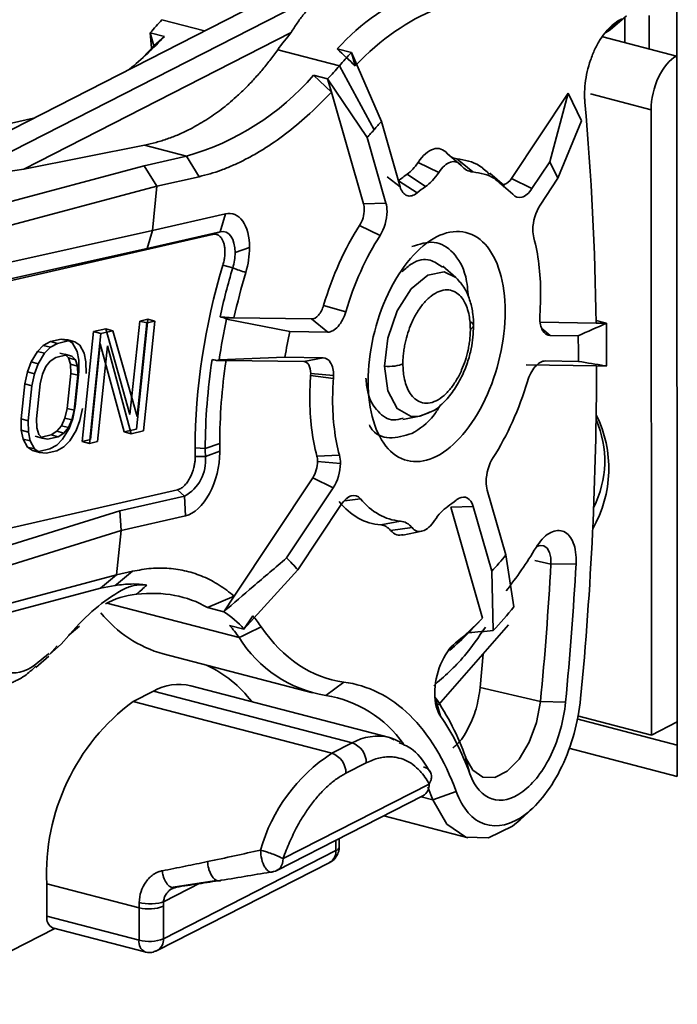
# Model space of a CAD drawing. Header units: millimetres. Extents: x 0 to 420, y 0 to 297.
# Tile 116 of 145: x 328.25 to 330.76, y 118.09 to 121.86. Entities that reach past the tile are written whole.
import ezdxf

# ---------------------------------------------------------------- set-up
doc = ezdxf.new("R2010")
doc.units = ezdxf.units.MM

msp = doc.modelspace()

# ---------------------------------------------------------------- linework, layer by layer
at = {"color": 7, "linetype": 'Continuous', "lineweight": 35}
for p, q in [((330.7598, 118.9649), (330.7581, 122.9683)), ((329.3787, 122.0307), (327.986, 121.3192)), ((329.4872, 122.0025), (328.0945, 121.2909)), ((330.4931, 121.8109), (330.5473, 121.8588)), ((330.5034, 121.8175), (330.5651, 121.8704)), ((330.541, 121.8556), (330.5473, 121.8588)), ((330.5593, 121.7682), (330.5593, 121.8654)), ((330.6523, 121.872), (330.6524, 121.744)), ((330.4868, 121.8077), (330.541, 121.8556)), ((329.2843, 121.8071), (328.2633, 121.2854)), ((328.8001, 121.7923), (328.7459, 121.8064)), ((328.7603, 121.7561), (328.7459, 121.8064)), ((328.7459, 121.8064), (328.7506, 121.749)), ((328.7603, 121.7561), (328.8001, 121.7923)), ((330.475, 121.7902), (330.7566, 121.7169)), ((330.4931, 121.8109), (330.4868, 121.8077)), ((328.7603, 121.7561), (328.7159, 121.7104)), ((329.4686, 121.6794), (329.233, 121.7408)), ((329.4605, 121.7442), (329.5147, 121.7301)), ((329.5147, 121.7301), (329.6292, 121.4666)), ((329.5292, 121.6798), (329.5147, 121.7301)), ((329.6015, 121.4358), (329.4686, 121.6794)), ((329.3696, 121.6439), (329.4238, 121.6298)), ((329.4383, 121.5795), (329.3696, 121.6439)), ((329.4238, 121.6298), (329.5749, 121.4057)), ((329.4383, 121.5795), (329.4238, 121.6298)), ((329.561, 121.1525), (329.4383, 121.5795)), ((330.1266, 121.2493), (330.3431, 121.5752)), ((330.3431, 121.5752), (330.2729, 121.3133)), ((330.3431, 121.5752), (330.3942, 121.4694)), ((330.6598, 121.5122), (330.6608, 119.1225)), ((328.3005, 121.4798), (328.1539, 121.4463)), ((329.7007, 121.2178), (329.6292, 121.4666)), ((330.3942, 121.4694), (330.3036, 121.2499)), ((328.2633, 121.2854), (328.7242, 121.3768)), ((328.7242, 121.3768), (328.885, 121.3349)), ((329.5749, 121.4057), (329.6468, 121.1556)), ((328.885, 121.3349), (328.7234, 121.298)), ((328.9325, 121.2562), (328.885, 121.3349)), ((329.8808, 121.3451), (329.9344, 121.2991)), ((328.7234, 121.298), (327.8366, 121.0621)), ((328.7719, 121.2195), (328.7234, 121.298)), ((329.8481, 121.2724), (329.7698, 121.3108)), ((329.9789, 121.2742), (329.9179, 121.3244)), ((330.2729, 121.3133), (330.2046, 121.2105)), ((330.3036, 121.2499), (330.2729, 121.3133)), ((328.1109, 121.2627), (328.2633, 121.2854)), ((328.7719, 121.2195), (328.9325, 121.2562)), ((329.6509, 121.2562), (329.7007, 121.2178)), ((329.7278, 121.2656), (329.7977, 121.2181)), ((330.0999, 121.2213), (330.0433, 121.2702)), ((327.8851, 120.9836), (328.7719, 121.2195)), ((328.7543, 121.05), (328.7719, 121.2195)), ((329.7656, 121.1941), (329.6942, 121.2404)), ((330.0777, 121.2348), (330.1313, 121.1888)), ((330.2046, 121.2105), (330.1266, 121.2493)), ((330.2353, 121.1471), (330.3036, 121.2499)), ((329.6468, 121.1556), (329.561, 121.1525)), ((328.7543, 121.05), (329.0333, 121.1138)), ((329.0138, 121.0452), (329.0333, 121.1138)), ((329.5461, 121.0697), (329.6244, 121.0313)), ((327.0655, 120.5972), (328.9834, 121.0356)), ((327.8716, 120.8545), (328.7543, 121.05)), ((328.7339, 120.9812), (328.7543, 121.05)), ((328.7339, 120.9812), (329.0138, 121.0452)), ((328.9834, 121.0356), (329.0138, 121.0452)), ((327.8513, 120.7857), (328.7339, 120.9812)), ((329.1255, 120.9851), (329.0703, 120.9663)), ((329.0239, 120.9186), (329.0614, 120.9076)), ((329.9135, 120.8711), (329.8637, 120.9141)), ((329.4933, 120.7404), (329.4086, 120.7646)), ((328.6686, 120.3471), (328.7057, 120.7043)), ((328.7367, 120.7113), (328.6931, 120.2917)), ((328.6957, 120.34), (328.7328, 120.6972)), ((328.7057, 120.7043), (328.7367, 120.7113)), ((328.7328, 120.6972), (328.7057, 120.7043)), ((328.7202, 120.2846), (328.7638, 120.7043)), ((328.7638, 120.7043), (328.7328, 120.6972)), ((328.7367, 120.7113), (328.7638, 120.7043)), ((329.066, 120.7168), (329.0128, 120.7205)), ((329.0379, 120.712), (329.0291, 120.7173)), ((329.0291, 120.7173), (329.066, 120.7168)), ((329.0379, 120.712), (329.2789, 120.6643)), ((329.066, 120.7168), (329.3627, 120.7125)), ((329.3627, 120.7125), (329.4244, 120.6622)), ((330.2361, 120.6998), (330.4498, 120.6967)), ((330.4889, 120.6961), (330.4497, 120.7063)), ((330.4889, 120.6961), (330.4498, 120.6967)), ((328.4863, 120.2444), (328.5299, 120.6641)), ((328.5134, 120.2373), (328.557, 120.657)), ((328.5299, 120.6641), (328.5764, 120.6747)), ((328.557, 120.657), (328.5299, 120.6641)), ((328.6035, 120.6676), (328.557, 120.657)), ((328.5764, 120.6747), (328.6686, 120.3471)), ((328.6035, 120.6676), (328.5764, 120.6747)), ((328.6957, 120.34), (328.6035, 120.6676)), ((329.4244, 120.6622), (329.2789, 120.6643)), ((329.9691, 120.673), (329.9687, 120.6567)), ((328.3376, 120.6114), (328.3644, 120.6262)), ((328.3644, 120.6262), (328.4058, 120.6357)), ((328.3915, 120.6192), (328.3644, 120.6262)), ((328.3915, 120.6192), (328.3647, 120.6043)), ((328.4329, 120.6286), (328.3915, 120.6192)), ((328.4058, 120.6357), (328.4307, 120.6327)), ((328.4329, 120.6286), (328.4058, 120.6357)), ((328.4307, 120.6327), (328.4495, 120.6195)), ((328.4578, 120.6256), (328.4307, 120.6327)), ((328.4578, 120.6256), (328.4329, 120.6286)), ((328.4495, 120.6195), (328.4665, 120.5886)), ((328.4766, 120.6125), (328.4578, 120.6256)), ((328.5553, 120.6176), (328.5173, 120.2515)), ((328.6466, 120.281), (328.5553, 120.6176)), ((330.3812, 120.6483), (330.2743, 120.6499)), ((328.2907, 120.5484), (328.3151, 120.5888)), ((328.3151, 120.5888), (328.3376, 120.6114)), ((328.3422, 120.5818), (328.3151, 120.5888)), ((328.3422, 120.5818), (328.3178, 120.5413)), ((328.3647, 120.6043), (328.3376, 120.6114)), ((328.3647, 120.6043), (328.3422, 120.5818)), ((328.4273, 120.5751), (328.4002, 120.5821)), ((328.4665, 120.5886), (328.4731, 120.5552)), ((328.4936, 120.5815), (328.4766, 120.6125)), ((328.5002, 120.5481), (328.4936, 120.5815)), ((328.5444, 120.2444), (328.5824, 120.6105)), ((328.6737, 120.274), (328.5824, 120.6105)), ((328.2766, 120.5103), (328.2907, 120.5484)), ((328.3178, 120.5413), (328.2907, 120.5484)), ((328.3038, 120.5032), (328.3178, 120.5413)), ((328.347, 120.5305), (328.3643, 120.5519)), ((328.3643, 120.5519), (328.386, 120.5656)), ((328.386, 120.5656), (328.4273, 120.5751)), ((328.4471, 120.5709), (328.42, 120.5779)), ((328.4235, 120.5742), (328.4336, 120.5636)), ((328.4273, 120.5751), (328.4471, 120.5709)), ((328.4336, 120.5636), (328.4412, 120.5392)), ((328.4607, 120.5565), (328.4336, 120.5636)), ((328.4471, 120.5709), (328.4607, 120.5565)), ((328.4607, 120.5565), (328.4683, 120.5321)), ((328.4731, 120.5552), (328.4737, 120.5117)), ((328.5008, 120.5047), (328.5002, 120.5481)), ((328.9989, 120.5544), (329.0358, 120.5539)), ((329.2608, 120.5666), (329.009, 120.556)), ((329.3325, 120.5496), (329.0358, 120.5539)), ((329.2608, 120.5666), (329.4063, 120.5645)), ((329.4063, 120.5645), (329.3325, 120.5496)), ((329.7115, 120.5414), (329.7118, 120.5576)), ((330.2561, 120.5521), (330.3826, 120.5503)), ((328.2668, 120.4645), (328.2766, 120.5103)), ((328.3038, 120.5032), (328.2766, 120.5103)), ((328.2939, 120.4574), (328.3038, 120.5032)), ((328.3339, 120.5014), (328.347, 120.5305)), ((328.4426, 120.5046), (328.4287, 120.3707)), ((328.4412, 120.5392), (328.4426, 120.5046)), ((328.4683, 120.5321), (328.4412, 120.5392)), ((328.4698, 120.4976), (328.4426, 120.5046)), ((328.4737, 120.5117), (328.4598, 120.3778)), ((328.4683, 120.5321), (328.4698, 120.4976)), ((329.3592, 120.5042), (329.3589, 120.4964)), ((329.3592, 120.5042), (329.4464, 120.4965)), ((330.1823, 120.5372), (330.4511, 120.5333)), ((330.4899, 120.5328), (330.4511, 120.5333)), ((328.325, 120.4645), (328.3339, 120.5014)), ((328.4698, 120.4976), (328.4558, 120.3636)), ((329.3589, 120.4964), (329.446, 120.4847)), ((328.2529, 120.3305), (328.2668, 120.4645)), ((328.2668, 120.4645), (328.2939, 120.4574)), ((328.28, 120.3235), (328.2939, 120.4574)), ((328.3111, 120.3306), (328.325, 120.4645)), ((328.4287, 120.3707), (328.4198, 120.3338)), ((328.4558, 120.3636), (328.4287, 120.3707)), ((328.4558, 120.3636), (328.447, 120.3267)), ((328.4598, 120.3778), (328.4499, 120.332)), ((328.4771, 120.3249), (328.4869, 120.3707)), ((329.7755, 120.3411), (329.8185, 120.3576)), ((328.2535, 120.2871), (328.2529, 120.3305)), ((328.2529, 120.3305), (328.28, 120.3235)), ((328.2806, 120.28), (328.28, 120.3235)), ((328.3125, 120.296), (328.3111, 120.3306)), ((328.4198, 120.3338), (328.4067, 120.3047)), ((328.447, 120.3267), (328.4198, 120.3338)), ((328.447, 120.3267), (328.4338, 120.2976)), ((328.4499, 120.332), (328.4359, 120.2939)), ((328.463, 120.2868), (328.4771, 120.3249)), ((329.711, 120.3278), (329.7754, 120.3411)), ((328.2601, 120.2537), (328.2535, 120.2871)), ((328.2535, 120.2871), (328.2806, 120.28)), ((328.2872, 120.2466), (328.2806, 120.28)), ((328.3201, 120.2716), (328.3125, 120.296)), ((328.3677, 120.2696), (328.3894, 120.2833)), ((328.3894, 120.2833), (328.4067, 120.3047)), ((328.3894, 120.2833), (328.4165, 120.2762)), ((328.4067, 120.3047), (328.4338, 120.2976)), ((328.4359, 120.2939), (328.4115, 120.2534)), ((328.4338, 120.2976), (328.4165, 120.2762)), ((328.463, 120.2868), (328.4386, 120.2464)), ((328.6931, 120.2917), (328.6466, 120.281)), ((328.6466, 120.281), (328.6737, 120.274)), ((328.7202, 120.2846), (328.6737, 120.274)), ((328.2771, 120.2227), (328.2601, 120.2537)), ((328.2601, 120.2537), (328.2872, 120.2466)), ((328.3042, 120.2157), (328.2872, 120.2466)), ((328.3066, 120.2643), (328.3337, 120.2573)), ((328.3337, 120.2573), (328.3201, 120.2716)), ((328.3302, 120.261), (328.3677, 120.2696)), ((328.3325, 120.2585), (328.3535, 120.2531)), ((328.3535, 120.2531), (328.3337, 120.2573)), ((328.3949, 120.2625), (328.3535, 120.2531)), ((328.3677, 120.2696), (328.3949, 120.2625)), ((328.4115, 120.2534), (328.389, 120.2309)), ((328.4165, 120.2762), (328.3949, 120.2625)), ((328.4386, 120.2464), (328.4161, 120.2238)), ((328.5173, 120.2515), (328.4863, 120.2444)), ((328.4863, 120.2444), (328.5134, 120.2373)), ((328.5444, 120.2444), (328.5134, 120.2373)), ((328.2959, 120.2096), (328.2771, 120.2227)), ((328.2771, 120.2227), (328.3042, 120.2157)), ((328.3208, 120.2066), (328.2959, 120.2096)), ((328.2959, 120.2096), (328.323, 120.2025)), ((328.323, 120.2025), (328.3042, 120.2157)), ((328.3622, 120.216), (328.3208, 120.2066)), ((328.3479, 120.1995), (328.323, 120.2025)), ((328.3893, 120.209), (328.3479, 120.1995)), ((328.389, 120.2309), (328.3622, 120.216)), ((328.4161, 120.2238), (328.3893, 120.209)), ((328.9564, 120.2173), (328.9177, 120.2195)), ((328.9564, 120.2173), (329.0117, 120.2361)), ((329.0119, 120.207), (328.9567, 120.1865)), ((329.4689, 120.1916), (329.383, 120.1889)), ((329.4727, 120.1604), (329.3855, 120.1682)), ((329.0665, 119.6534), (329.3672, 120.1061)), ((329.3672, 120.1061), (329.4452, 120.0673)), ((326.8855, 119.6106), (328.8497, 120.0596)), ((328.8497, 120.0596), (328.8765, 120.0352)), ((329.4452, 120.0673), (329.2671, 119.7992)), ((330.1051, 119.8108), (330.0338, 120.0587)), ((328.8765, 120.0352), (328.6298, 119.9788)), ((328.8812, 119.9602), (328.8765, 120.0352)), ((328.6298, 119.9788), (327.7388, 119.7025)), ((328.6298, 119.9788), (328.6352, 119.904)), ((329.3096, 119.7535), (329.4759, 120.0039)), ((329.9799, 119.9965), (329.8941, 119.9935)), ((330.0158, 119.5699), (329.8941, 119.9935)), ((329.9799, 119.9965), (330.0511, 119.7486)), ((328.8812, 119.9602), (328.6352, 119.904)), ((329.7017, 119.9401), (329.6271, 119.9253)), ((328.6352, 119.904), (327.7442, 119.6277)), ((328.6352, 119.904), (328.6176, 119.7345)), ((329.6642, 119.9046), (329.7462, 119.9153)), ((329.711, 119.8867), (329.7836, 119.9016)), ((330.1355, 119.6125), (330.1051, 119.8108)), ((329.1042, 119.5273), (329.3096, 119.7535)), ((330.3729, 119.7765), (330.2769, 119.7754)), ((328.6176, 119.7345), (327.7308, 119.4986)), ((328.6176, 119.7345), (328.5557, 119.6838)), ((328.6785, 119.7484), (328.6176, 119.7345)), ((328.6785, 119.7484), (328.6176, 119.698)), ((330.0568, 119.5218), (330.0511, 119.7486)), ((328.5557, 119.6838), (327.7535, 119.4705)), ((328.6126, 119.6939), (328.5557, 119.6838)), ((328.6126, 119.6939), (328.6176, 119.698)), ((328.9646, 119.6098), (329.0665, 119.6534)), ((329.0665, 119.6534), (329.0268, 119.5936)), ((329.0268, 119.5936), (328.9646, 119.6098)), ((329.1384, 119.5788), (329.1042, 119.5273)), ((330.0158, 119.5699), (329.9628, 119.5141)), ((328.4755, 119.5392), (328.4367, 119.5052)), ((329.0488, 119.5417), (329.1042, 119.5273)), ((329.8471, 119.2384), (330.1152, 119.5435)), ((328.4054, 119.4703), (328.4349, 119.5032)), ((328.4054, 119.4703), (328.3612, 119.431)), ((328.3909, 119.464), (328.3612, 119.431)), ((328.3086, 119.3802), (328.3584, 119.4246)), ((328.7959, 119.4325), (329.3654, 119.2842)), ((330.0178, 119.4326), (330.0067, 119.3044)), ((329.6603, 119.1133), (328.901, 119.3111)), ((329.4854, 119.3251), (329.4168, 119.2742)), ((330.2373, 119.2512), (330.0067, 119.3044)), ((328.6804, 119.2507), (328.758, 119.2903)), ((329.5173, 119.0925), (328.758, 119.2903)), ((328.6804, 119.2507), (329.4397, 119.0529)), ((330.3329, 119.2477), (330.2373, 119.2512)), ((330.6608, 119.1225), (330.3781, 119.1962)), ((330.3759, 119.1845), (330.7598, 119.0845)), ((330.6608, 119.1225), (330.7598, 119.1731)), ((329.6779, 119.1039), (329.6602, 119.1133)), ((329.5173, 119.0925), (329.4397, 119.0529)), ((329.9512, 119.037), (329.9674, 118.974)), ((330.3448, 119.073), (330.7598, 118.9649)), ((329.5715, 119.0163), (329.494, 118.9767)), ((329.2537, 118.6504), (329.812, 118.9356)), ((329.8261, 118.8755), (329.8072, 118.9239)), ((329.2298, 118.6051), (329.7881, 118.8903)), ((329.8261, 118.8755), (329.9152, 118.9064)), ((329.638, 118.8137), (329.9612, 118.7295)), ((330.1596, 118.7993), (330.2049, 118.841)), ((329.4682, 118.6953), (329.4682, 118.7269)), ((328.7967, 118.3445), (329.4558, 118.6812)), ((328.7728, 118.2992), (329.4319, 118.6359)), ((328.3512, 118.4306), (328.3511, 118.5547)), ((328.7037, 118.4629), (328.3511, 118.5547)), ((328.8248, 118.5408), (328.9987, 118.5675)), ((328.8317, 118.5369), (328.8204, 118.5311)), ((328.7967, 118.4686), (328.7969, 118.486)), ((328.7037, 118.3388), (328.7037, 118.4629)), ((328.7967, 118.4686), (328.7967, 118.3445)), ((328.3512, 118.4306), (328.7037, 118.3388)), ((327.0815, 117.7198), (328.3811, 118.3838)), ((328.3731, 118.3859), (328.7257, 118.2941))]:
    msp.add_line(p, q, dxfattribs=at)
at = {"color": 8, "linetype": 'Continuous', "lineweight": 35}
for p, q in [((328.9537, 121.8136), (328.7907, 121.856)), ((330.4281, 121.5725), (330.6598, 121.5122)), ((330.2743, 120.6499), (330.2428, 120.6755)), ((329.4877, 120.0175), (329.5492, 120.0256)), ((330.2769, 119.7754), (330.2161, 119.789)), ((328.5808, 119.6266), (329.0863, 119.4949)), ((329.8555, 119.1942), (329.8354, 119.2629)), ((329.7816, 118.8871), (329.8261, 118.8755)), ((329.4558, 118.6812), (329.4558, 118.7206)), ((328.9381, 118.5582), (328.7969, 118.486))]:
    msp.add_line(p, q, dxfattribs=at)
at = {"color": 7, "linetype": 'Continuous', "lineweight": 35, "flags": 128}
for points in [[(329.0138, 121.0452), (329.0253, 121.0461), (329.0361, 121.0436), (329.0458, 121.0376), (329.0543, 121.0285), (329.0611, 121.0163), (329.0661, 121.0016), (329.0692, 120.9847), (329.0703, 120.9663)], [(329.9246, 120.8601), (329.9227, 120.8622), (329.9135, 120.8711)], [(329.7754, 120.3411), (329.8063, 120.3522), (329.813, 120.3558)], [(330.2214, 119.8428), (330.2353, 119.8474), (330.2497, 119.8455), (330.262, 119.8364), (330.271, 119.8207), (330.2761, 119.7998), (330.2769, 119.7754)], [(330.2373, 119.2512), (330.2224, 119.171), (330.1942, 119.095), (330.1554, 119.0307), (330.1099, 118.9845), (330.0621, 118.9609), (330.0169, 118.9623), (329.9787, 118.9885), (329.9512, 119.037)], [(329.7024, 119.096), (329.6714, 119.11), (329.6603, 119.1133)], [(329.8261, 118.8755), (329.8788, 118.7825), (329.9521, 118.7322), (330.0387, 118.7295), (330.1302, 118.7747), (330.1596, 118.7993)], [(328.7256, 118.2941), (328.7277, 118.2937), (328.7297, 118.2935)]]:
    msp.add_lwpolyline(points, dxfattribs=at)
at = {"color": 8, "linetype": 'Continuous', "lineweight": 35, "flags": 128}
for points in [[(329.9135, 120.8711), (329.8692, 120.8921), (329.8061, 120.8799), (329.743, 120.8276), (329.6896, 120.7431), (329.6539, 120.6392), (329.6414, 120.5319)], [(329.6414, 120.5319), (329.654, 120.4373), (329.6897, 120.3699), (329.7432, 120.34), (329.7754, 120.3411)]]:
    msp.add_lwpolyline(points, dxfattribs=at)
at = {"color": 7, "linetype": 'Continuous', "lineweight": 35}
for centre, radius, start, end in [((330.1316, 121.1343), 0.9068, 112.4307, 137.7353), ((327.5397, 122.9394), 1.6549, 316.7901, 319.1059), ((327.7859, 122.7387), 1.3872, 309.4044, 316.9782), ((330.5103, 120.7775), 1.3779, 136.265, 139.1135), ((328.2176, 122.7629), 1.6549, 316.7901, 319.1059), ((328.6121, 122.2974), 1.0005, 285.8313, 319.2144), ((319.064, 120.5375), 11.3869, 0.80087, 5.05291), ((328.8643, 120.9676), 0.206, 343.0732, 359.6416), ((331.5038, 120.1739), 2.5502, 163.2795, 167.6223), ((331.4637, 120.1821), 2.483, 167.6789, 171.3405), ((318.1344, 120.5364), 12.3555, 359.98336, 0.74066), ((318.6184, 120.4314), 11.7648, 0.57923, 1.05659), ((331.2375, 120.2127), 2.2811, 171.3035, 179.8865), ((317.2165, 120.5294), 13.2347, 354.50552, 0.01683), ((330.0377, 120.141), 0.4605, 330.0561, 26.4409), ((330.0883, 120.1704), 0.3942, 333.2435, 23.5338), ((330.994, 120.2181), 2.0375, 180.0236, 180.8876), ((328.802, 120.1715), 0.1554, 298.6584, 5.5364), ((316.8667, 120.5264), 13.4312, 354.55214, 356.79461), ((329.0088, 120.5106), 1.4408, 316.6675, 321.4417), ((328.9233, 119.8852), 0.4703, 218.8352, 254.2775), ((328.8295, 119.2852), 0.3662, 41.4024, 57.397), ((329.4927, 119.7458), 0.4777, 211.6886, 260.8565), ((329.1313, 120.3339), 1.1676, 310.5153, 315.4056), ((328.7596, 118.9634), 0.4718, 37.4555, 64.3586), ((328.8557, 119.1205), 0.1959, 76.6113, 119.9195), ((329.344, 118.827), 0.4531, 35.3015, 80.7531), ((329.0247, 118.7114), 0.9821, 19.3606, 34.5141), ((329.1697, 118.5933), 0.8195, 126.6589, 182.6972), ((329.4915, 119.0167), 0.0801, 359.7073, 71.206), ((329.7959, 118.5055), 0.6531, 123.0512, 164.2255), ((329.4139, 118.9771), 0.0801, 359.7071, 71.2061), ((329.7629, 118.9325), 0.0491, 300.7552, 3.543), ((329.5632, 118.4632), 0.8595, 178.7039, 180.0212), ((328.7415, 118.6081), 0.15, 255.4041, 291.586), ((328.3927, 118.4233), 0.0422, 169.9579, 242.3699), ((328.7415, 118.484), 0.15, 255.4041, 291.586), ((328.7551, 118.334), 0.039, 281.6164, 296.9141)]:
    msp.add_arc(centre, radius, start, end, dxfattribs=at)
at = {"color": 8, "linetype": 'Continuous', "lineweight": 35}
for centre, radius, start, end in [((329.6156, 118.9185), 0.1999, 77.0639, 119.4669), ((329.4074, 118.6778), 0.0485, 300.3128, 3.9854), ((329.4511, 118.6979), 0.0173, 285.7903, 351.6355), ((328.7452, 118.3314), 0.0422, 169.9665, 242.3203), ((328.7476, 118.3415), 0.0492, 300.7791, 3.4784)]:
    msp.add_arc(centre, radius, start, end, dxfattribs=at)
at = {"color": 7, "linetype": 'Continuous', "lineweight": 35}
for points, knots in [([(329.2843, 121.8071), (329.2919, 121.8193), (329.3071, 121.8437), (329.3325, 121.8772), (329.3598, 121.908), (329.3889, 121.936), (329.4199, 121.9612), (329.4525, 121.9836), (329.4756, 121.9962), (329.4872, 122.0025)], [0, 0, 0, 0, 0.145872, 0.290483, 0.433983, 0.576527, 0.718271, 0.859375, 1, 1, 1, 1]), ([(330.541, 121.8556), (330.5366, 121.8531), (330.5277, 121.8482), (330.5145, 121.8383), (330.5016, 121.8265), (330.4849, 121.8083), (330.4651, 121.7815), (330.4445, 121.7437), (330.4275, 121.7019), (330.415, 121.6577), (330.4069, 121.6125), (330.4059, 121.5835), (330.4054, 121.569)], [0, 0, 0, 0, 0.062765, 0.124984, 0.187267, 0.250221, 0.374929, 0.500146, 0.624854, 0.75007, 0.874908, 1, 1, 1, 1]), ([(329.233, 121.7408), (329.2231, 121.7273), (329.2034, 121.7002), (329.1725, 121.6621), (329.1407, 121.6261), (329.108, 121.5921), (329.0673, 121.5535), (329.0178, 121.5124), (328.959, 121.471), (328.9184, 121.4489), (328.8981, 121.4378)], [0, 0, 0, 0, 0.100989, 0.201698, 0.302284, 0.402905, 0.503719, 0.669296, 0.834486, 1, 1, 1, 1]), ([(330.7566, 121.7169), (330.7312, 121.7039), (330.706, 121.6743), (330.6702, 121.5985), (330.6598, 121.5528), (330.6598, 121.5122)], [0, 0, 0, 0, 0.5, 0.5, 1, 1, 1, 1]), ([(328.9325, 121.2562), (328.9466, 121.2597), (328.9748, 121.2667), (329.0173, 121.281), (329.0599, 121.298), (329.1025, 121.3181), (329.1453, 121.341), (329.2022, 121.3755), (329.273, 121.4257), (329.3569, 121.4961), (329.4111, 121.5516), (329.4383, 121.5795)], [0, 0, 0, 0, 0.083564, 0.166839, 0.249975, 0.333123, 0.416433, 0.500055, 0.666858, 0.833104, 1, 1, 1, 1]), ([(328.8981, 121.4378), (328.8839, 121.4309), (328.8556, 121.4171), (328.8123, 121.4004), (328.7686, 121.3865), (328.739, 121.3801), (328.7242, 121.3768)], [0, 0, 0, 0, 0.250154, 0.499864, 0.749643, 1, 1, 1, 1]), ([(329.7698, 121.3108), (329.7868, 121.337), (329.8078, 121.3553), (329.8479, 121.3677), (329.867, 121.3618), (329.8808, 121.3451)], [0, 0, 0, 0, 0.5, 0.5, 1, 1, 1, 1]), ([(329.9344, 121.2991), (329.9237, 121.312), (329.9088, 121.3166), (329.8776, 121.307), (329.8613, 121.2927), (329.8481, 121.2724)], [0, 0, 0, 0, 0.5, 0.5, 1, 1, 1, 1]), ([(329.9179, 121.3244), (329.948, 121.3195), (329.9936, 121.3121), (330.0297, 121.2772), (330.042, 121.2654)], [0, 0, 0, 0, 0.660121, 1, 1, 1, 1]), ([(330.0973, 121.2179), (330.0856, 121.2292), (330.0511, 121.2625), (330.0076, 121.2696), (329.9789, 121.2742)], [0, 0, 0, 0, 0.339947, 1, 1, 1, 1]), ([(330.0777, 121.2348), (330.0838, 121.2275), (330.0922, 121.2248), (330.1098, 121.23), (330.119, 121.2379), (330.1266, 121.2493)], [0, 0, 0, 0, 0.5, 0.5, 1, 1, 1, 1]), ([(329.7656, 121.1941), (329.7525, 121.1834), (329.7385, 121.1798), (329.7151, 121.1884), (329.7057, 121.2005), (329.7007, 121.2178)], [0, 0, 0, 0, 0.5, 0.5, 1, 1, 1, 1]), ([(330.2046, 121.2105), (330.1933, 121.1934), (330.1795, 121.1816), (330.153, 121.1738), (330.1404, 121.1778), (330.1313, 121.1888)], [0, 0, 0, 0, 0.5, 0.5, 1, 1, 1, 1]), ([(329.0333, 121.1138), (329.0589, 121.1197), (329.0827, 121.1098), (329.1161, 121.0632), (329.1255, 121.0267), (329.1255, 120.9851)], [0, 0, 0, 0, 0.5, 0.5, 1, 1, 1, 1]), ([(328.9834, 121.0356), (328.9868, 121.0361), (328.9934, 121.0372), (329.0026, 121.0349), (329.0109, 121.0298), (329.0181, 121.0219), (329.024, 121.0115), (329.0282, 120.9989), (329.031, 120.9845), (329.0314, 120.9739), (329.0315, 120.9685)], [0, 0, 0, 0, 0.1264563, 0.2493444, 0.3726122, 0.5001723, 0.6236809, 0.7500746, 0.8743238, 1, 1, 1, 1]), ([(329.8401, 121.0261), (329.8744, 121.0436), (329.9086, 121.0502), (329.9719, 121.0406), (330.001, 121.0244), (330.0494, 120.9716), (330.0689, 120.935), (330.0951, 120.8471), (330.102, 120.7957), (330.102, 120.7409)], [0, 0, 0, 0, 0.25, 0.25, 0.5, 0.5, 0.75, 0.75, 1, 1, 1, 1]), ([(329.5786, 120.4735), (329.5786, 120.5283), (329.5854, 120.5866), (329.6115, 120.7014), (329.6309, 120.7577), (329.6793, 120.8601), (329.7083, 120.9059), (329.7716, 120.9802), (329.8059, 121.0086), (329.8401, 121.0261)], [0, 0, 0, 0, 0.25, 0.25, 0.5, 0.5, 0.75, 0.75, 1, 1, 1, 1]), ([(329.7452, 120.9888), (329.7745, 120.9984), (329.833, 121.0176), (329.9061, 120.9721), (329.953, 120.8944), (329.9593, 120.8226), (329.9617, 120.7953)], [0, 0, 0, 0, 0.276778, 0.553556, 0.830334, 1, 1, 1, 1]), ([(329.0315, 120.9685), (329.0314, 120.963), (329.0311, 120.9522), (329.0285, 120.9352), (329.0255, 120.9241), (329.0239, 120.9186)], [0, 0, 0, 0, 0.335031, 0.664969, 1, 1, 1, 1]), ([(329.7083, 120.893), (329.7205, 120.9042), (329.7558, 120.9368), (329.8135, 120.946), (329.8475, 120.9214), (329.8628, 120.9104)], [0, 0, 0, 0, 0.226796, 0.65449, 1, 1, 1, 1]), ([(329.9815, 120.6869), (329.981, 120.7018), (329.9798, 120.7344), (329.9687, 120.7832), (329.9485, 120.833), (329.9269, 120.8568), (329.9153, 120.8695)], [0, 0, 0, 0, 0.192887, 0.421817, 0.69059, 1, 1, 1, 1]), ([(329.7118, 120.5576), (329.7123, 120.5645), (329.7132, 120.5783), (329.716, 120.5994), (329.7211, 120.6266), (329.73, 120.6598), (329.7451, 120.6996), (329.7649, 120.7382), (329.7902, 120.7737), (329.819, 120.8018), (329.8499, 120.8198), (329.8799, 120.8256), (329.9145, 120.8182), (329.9408, 120.7923), (329.9572, 120.7558), (329.9644, 120.7285), (329.9684, 120.7007), (329.9689, 120.6822), (329.9691, 120.673)], [0, 0, 0, 0, 0.031894, 0.063691, 0.095698, 0.155211, 0.214976, 0.285794, 0.356871, 0.433756, 0.512154, 0.589858, 0.664772, 0.799415, 0.855145, 0.91113, 0.955502, 1, 1, 1, 1]), ([(329.3627, 120.7125), (329.3711, 120.7123), (329.3806, 120.7176), (329.3971, 120.7364), (329.4042, 120.7499), (329.4086, 120.7646)], [0, 0, 0, 0, 0.5, 0.5, 1, 1, 1, 1]), ([(329.4933, 120.7404), (329.4868, 120.7184), (329.4761, 120.6981), (329.4513, 120.6699), (329.4371, 120.662), (329.4244, 120.6622)], [0, 0, 0, 0, 0.5, 0.5, 1, 1, 1, 1]), ([(330.102, 120.7409), (330.102, 120.686), (330.0952, 120.6277), (330.069, 120.513), (330.0497, 120.4566), (330.0013, 120.3543), (329.9722, 120.3084), (329.909, 120.2341), (329.8747, 120.2057), (329.8405, 120.1882)], [0, 0, 0, 0, 0.25, 0.25, 0.5, 0.5, 0.75, 0.75, 1, 1, 1, 1]), ([(329.9691, 120.673), (329.9764, 120.6767), (329.9812, 120.6816), (329.9819, 120.6915), (329.9777, 120.6965), (329.971, 120.7003)], [0, 0, 0, 0, 0.5, 0.5, 1, 1, 1, 1]), ([(330.2743, 120.6499), (330.2627, 120.65), (330.2524, 120.6568), (330.2381, 120.681), (330.2342, 120.6984), (330.2342, 120.7179)], [0, 0, 0, 0, 0.5, 0.5, 1, 1, 1, 1]), ([(329.9687, 120.6567), (329.9683, 120.6498), (329.9674, 120.6361), (329.9646, 120.615), (329.9595, 120.5877), (329.9506, 120.5545), (329.9355, 120.5148), (329.9156, 120.4761), (329.8903, 120.4407), (329.8616, 120.4126), (329.8307, 120.3946), (329.8007, 120.3887), (329.7661, 120.3962), (329.7397, 120.4221), (329.7233, 120.4586), (329.7162, 120.4858), (329.7122, 120.5137), (329.7117, 120.5321), (329.7115, 120.5414)], [0, 0, 0, 0, 0.031894, 0.063691, 0.095698, 0.155211, 0.214976, 0.285794, 0.356871, 0.433756, 0.512154, 0.589858, 0.664772, 0.799415, 0.855145, 0.91113, 0.955502, 1, 1, 1, 1]), ([(329.8185, 120.3576), (329.8193, 120.3579), (329.8356, 120.364), (329.8654, 120.3905), (329.9045, 120.435), (329.9359, 120.4888), (329.9583, 120.544), (329.977, 120.6109), (329.9798, 120.6576), (329.9815, 120.6869)], [0, 0, 0, 0, 0.008993, 0.176472, 0.341341, 0.498622, 0.644592, 0.777141, 1, 1, 1, 1]), ([(329.3592, 120.5042), (329.3592, 120.5172), (329.3566, 120.5288), (329.3471, 120.545), (329.3402, 120.5495), (329.3325, 120.5496)], [0, 0, 0, 0, 0.5, 0.5, 1, 1, 1, 1]), ([(329.4063, 120.5645), (329.4178, 120.5643), (329.4282, 120.5576), (329.4424, 120.5334), (329.4464, 120.516), (329.4464, 120.4965)], [0, 0, 0, 0, 0.5, 0.5, 1, 1, 1, 1]), ([(329.6414, 120.5319), (329.6535, 120.5308), (329.6676, 120.531), (329.6932, 120.5344), (329.7042, 120.5377), (329.7115, 120.5414)], [0, 0, 0, 0, 0.5, 0.5, 1, 1, 1, 1]), ([(330.1873, 120.4739), (330.1938, 120.4959), (330.2044, 120.5162), (330.2293, 120.5445), (330.2434, 120.5523), (330.2561, 120.5521)], [0, 0, 0, 0, 0.5, 0.5, 1, 1, 1, 1]), ([(330.4899, 120.5328), (330.4874, 120.5332), (330.4848, 120.5336), (330.4823, 120.534), (330.4492, 120.5395), (330.416, 120.5449), (330.3826, 120.5503)], [-0.000072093, -0.000072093, -0.000072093, -0.000072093, 0, 0, 0, 0.000947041, 0.000947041, 0.000947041, 0.000947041]), ([(329.712, 120.3337), (329.6997, 120.3302), (329.6636, 120.3198), (329.6144, 120.355), (329.5768, 120.414), (329.5718, 120.4684), (329.5701, 120.4865)], [0, 0, 0, 0, 0.172245, 0.503348, 0.834449, 1, 1, 1, 1]), ([(329.8405, 120.1882), (329.8062, 120.1707), (329.772, 120.1641), (329.7087, 120.1738), (329.6796, 120.19), (329.6311, 120.2428), (329.6117, 120.2794), (329.5855, 120.3673), (329.5786, 120.4186), (329.5786, 120.4735)], [0, 0, 0, 0, 0.25, 0.25, 0.5, 0.5, 0.75, 0.75, 1, 1, 1, 1]), ([(329.8553, 120.3845), (329.8474, 120.371), (329.8158, 120.3175), (329.7756, 120.2932), (329.7455, 120.275)], [0, 0, 0, 0, 0.253253, 1, 1, 1, 1]), ([(329.7455, 120.275), (329.7169, 120.2664), (329.6597, 120.2491), (329.6021, 120.2708), (329.5848, 120.3046), (329.5834, 120.3075)], [0, 0, 0, 0, 0.4777606, 0.9555215, 1, 1, 1, 1]), ([(329.0119, 120.2028), (329.012, 120.1509), (328.997, 120.0918), (328.9474, 119.9997), (328.9131, 119.9675), (328.8812, 119.9602)], [0, 0, 0, 0, 0.5, 0.5, 1, 1, 1, 1]), ([(328.9179, 120.1876), (328.9179, 120.1831), (328.9177, 120.1739), (328.9159, 120.1596), (328.9111, 120.1357), (328.9014, 120.1101), (328.8873, 120.0875), (328.8753, 120.0739), (328.8625, 120.0638), (328.854, 120.061), (328.8497, 120.0596)], [0, 0, 0, 0, 0.083168, 0.16609, 0.250559, 0.499326, 0.62303, 0.749644, 0.874102, 1, 1, 1, 1]), ([(329.4759, 120.0039), (329.4873, 120.0209), (329.5011, 120.0328), (329.5276, 120.0406), (329.5401, 120.0366), (329.5492, 120.0256)], [0, 0, 0, 0, 0.5, 0.5, 1, 1, 1, 1]), ([(329.9258, 120.0274), (329.9374, 120.0333), (329.9489, 120.0336), (329.968, 120.0226), (329.9756, 120.0115), (329.9799, 119.9965)], [0, 0, 0, 0, 0.5, 0.5, 1, 1, 1, 1]), ([(329.7462, 119.9153), (329.7569, 119.9023), (329.7717, 119.8977), (329.803, 119.9074), (329.8192, 119.9216), (329.8325, 119.942)], [0, 0, 0, 0, 0.5, 0.5, 1, 1, 1, 1]), ([(329.7119, 119.8881), (329.7038, 119.8869), (329.6856, 119.8842), (329.6718, 119.8973), (329.6642, 119.9046)], [0, 0, 0, 0, 0.450145, 1, 1, 1, 1]), ([(330.2204, 119.8397), (330.2348, 119.8634), (330.2521, 119.882), (330.2873, 119.9039), (330.3052, 119.9071), (330.3366, 119.8971), (330.35, 119.8839), (330.3684, 119.845), (330.3733, 119.8193), (330.3733, 119.791)], [0, 0, 0, 0, 0.25, 0.25, 0.5, 0.5, 0.75, 0.75, 1, 1, 1, 1]), ([(329.2671, 119.7992), (329.2243, 119.7629), (329.1438, 119.6948), (329.0641, 119.6259), (329.0268, 119.5936)], [0, 0, 0, 0, 0.531563, 1, 1, 1, 1]), ([(329.0665, 119.6534), (329.0572, 119.6611), (329.0387, 119.6763), (329.0096, 119.696), (328.9797, 119.7133), (328.949, 119.7279), (328.9173, 119.7399), (328.8741, 119.7524), (328.8184, 119.7612), (328.7495, 119.7617), (328.7022, 119.7528), (328.6785, 119.7484)], [0, 0, 0, 0, 0.083585, 0.166852, 0.249968, 0.333098, 0.416407, 0.50006, 0.666873, 0.833078, 1, 1, 1, 1]), ([(328.6126, 119.6939), (328.6229, 119.6955), (328.6434, 119.6987), (328.6737, 119.7002), (328.7036, 119.6995), (328.723, 119.6969), (328.7328, 119.6956)], [0, 0, 0, 0, 0.250518, 0.500362, 0.750025, 1, 1, 1, 1]), ([(328.6353, 119.675), (328.6419, 119.6784), (328.6552, 119.6853), (328.6751, 119.6921), (328.6947, 119.6962), (328.714, 119.6977), (328.7265, 119.6963), (328.7328, 119.6956)], [0, 0, 0, 0, 0.198934, 0.398079, 0.597753, 0.798283, 1, 1, 1, 1]), ([(328.9646, 119.6098), (328.9261, 119.6326), (328.8842, 119.648), (328.7939, 119.665), (328.745, 119.6665), (328.6941, 119.6607)], [0, 0, 0, 0, 0.5, 0.5, 1, 1, 1, 1]), ([(329.0863, 119.4949), (329.0804, 119.5031), (329.0686, 119.5196), (329.0554, 119.5344), (329.0488, 119.5417)], [0, 0, 0, 0, 0.499734, 1, 1, 1, 1]), ([(330.0268, 119.5349), (330.0006, 119.4967), (329.939, 119.4071), (329.8691, 119.3461), (329.829, 119.3111)], [0, 0, 0, 0, 0.42639, 1, 1, 1, 1]), ([(329.8332, 119.2818), (329.8332, 119.3177), (329.8412, 119.3577), (329.87, 119.4276), (329.8905, 119.4573), (329.9126, 119.475)], [0, 0, 0, 0, 0.5, 0.5, 1, 1, 1, 1]), ([(328.1578, 119.3646), (328.1979, 119.3592), (328.2629, 119.3504), (328.3317, 119.4112), (328.3582, 119.4346)], [0, 0, 0, 0, 0.615043, 1, 1, 1, 1]), ([(328.3088, 119.3856), (328.2949, 119.3725), (328.2716, 119.3503), (328.2422, 119.3349), (328.1791, 119.3044), (328.129, 119.3095), (328.0841, 119.314)], [0, 0, 0, 0, 0.1821666, 0.3067298, 0.3769738, 1, 1, 1, 1]), ([(329.4854, 119.3251), (329.5782, 119.3132), (329.6641, 119.2701), (329.8106, 119.1273), (329.8713, 119.0277), (329.9152, 118.9064)], [0, 0, 0, 0, 0.5, 0.5, 1, 1, 1, 1]), ([(330.0067, 119.3044), (330.0025, 119.2769), (329.9941, 119.2219), (329.9615, 119.1458), (329.929, 119.0936), (329.9074, 119.0779), (329.902, 119.0739)], [0, 0, 0, 0, 0.299568, 0.599138, 0.898708, 1, 1, 1, 1]), ([(329.9152, 118.9064), (329.9385, 118.842), (329.9773, 118.7978), (330.0713, 118.7667), (330.1262, 118.7798), (330.2312, 118.8584), (330.281, 118.9237), (330.3565, 119.0817), (330.3819, 119.174), (330.3903, 119.2622)], [0, 0, 0, 0, 0.25, 0.25, 0.5, 0.5, 0.75, 0.75, 1, 1, 1, 1]), ([(330.3329, 119.2477), (330.3264, 119.1798), (330.3069, 119.1088), (330.2488, 118.9873), (330.2105, 118.9371), (330.1297, 118.8766), (330.0875, 118.8665), (330.0152, 118.8904), (329.9854, 118.9244), (329.9674, 118.974)], [0, 0, 0, 0, 0.25, 0.25, 0.5, 0.5, 0.75, 0.75, 1, 1, 1, 1]), ([(329.8174, 118.9792), (329.7969, 119.0122), (329.7639, 119.0652), (329.7157, 119.0857), (329.6974, 119.0935)], [0, 0, 0, 0, 0.620784, 1, 1, 1, 1]), ([(329.5715, 119.0163), (329.5796, 119.0201), (329.5956, 119.0278), (329.6195, 119.0351), (329.6429, 119.0392), (329.6659, 119.04), (329.692, 119.0369), (329.7206, 119.028), (329.7506, 119.0111), (329.7682, 118.9939), (329.777, 118.9852)], [0, 0, 0, 0, 0.106103, 0.211052, 0.315571, 0.420396, 0.526253, 0.685053, 0.842148, 1, 1, 1, 1]), ([(329.8207, 118.9637), (329.8205, 118.967), (329.82, 118.9732), (329.8169, 118.981), (329.8117, 118.9889), (329.8047, 118.9948), (329.7966, 118.9989), (329.7921, 119.0003), (329.7897, 119.001)], [0, 0, 0, 0, 0.1880348, 0.3538071, 0.5001171, 0.7497962, 0.8736572, 1, 1, 1, 1]), ([(329.2537, 118.6504), (329.2576, 118.6612), (329.2654, 118.6827), (329.2785, 118.714), (329.2925, 118.7444), (329.3099, 118.7785), (329.3317, 118.8157), (329.3593, 118.856), (329.3902, 118.8944), (329.4239, 118.9284), (329.4586, 118.9568), (329.4822, 118.9701), (329.494, 118.9767)], [0, 0, 0, 0, 0.071472, 0.142657, 0.213891, 0.285511, 0.391429, 0.50132, 0.62632, 0.750399, 0.875115, 1, 1, 1, 1]), ([(329.812, 118.9356), (329.8139, 118.9392), (329.8176, 118.9459), (329.8203, 118.9555), (329.8206, 118.9611), (329.8207, 118.9637)], [0, 0, 0, 0, 0.388695, 0.72197, 1, 1, 1, 1]), ([(329.1674, 118.6831), (329.1342, 118.6757), (329.0659, 118.6605), (328.9993, 118.6464), (328.9651, 118.6391)], [0, 0, 0, 0, 0.48533, 1, 1, 1, 1]), ([(329.1674, 118.6831), (329.1707, 118.6822), (329.1768, 118.6805), (329.186, 118.6777), (329.1988, 118.6735), (329.2133, 118.6685), (329.2278, 118.6626), (329.2382, 118.6581), (329.2471, 118.654), (329.2515, 118.6516), (329.2537, 118.6504)], [0, 0, 0, 0, 0.11204, 0.208224, 0.28853, 0.506547, 0.638047, 0.758698, 0.879349, 1, 1, 1, 1]), ([(329.2167, 118.6011), (329.2148, 118.6002), (329.2114, 118.5984), (329.2063, 118.5986), (329.2, 118.6005), (329.1924, 118.6061), (329.1814, 118.6209), (329.1701, 118.6478), (329.1683, 118.6713), (329.1674, 118.6831)], [0, 0, 0, 0, 0.0944515, 0.1719386, 0.2324506, 0.3741152, 0.5023775, 0.7505146, 1, 1, 1, 1]), ([(329.4314, 118.6368), (329.4339, 118.6377), (329.4444, 118.6418), (329.4576, 118.6569), (329.4663, 118.6764), (329.4685, 118.6896), (329.4681, 118.695), (329.4681, 118.6954)], [0, 0, 0, 0, 0.107946, 0.460765, 0.778921, 0.982159, 1, 1, 1, 1]), ([(328.9651, 118.6391), (328.9366, 118.6332), (328.8782, 118.6211), (328.8212, 118.6097), (328.7919, 118.6039)], [0, 0, 0, 0, 0.487548, 1, 1, 1, 1]), ([(329.2537, 118.6504), (329.2537, 118.6374), (329.2501, 118.6255), (329.2369, 118.608), (329.2274, 118.6024), (329.2167, 118.6011)], [0, 0, 0, 0, 0.5, 0.5, 1, 1, 1, 1]), ([(328.7919, 118.6039), (328.788, 118.6031), (328.78, 118.6013), (328.7684, 118.5963), (328.7556, 118.5885), (328.742, 118.577), (328.7248, 118.5564), (328.7082, 118.5255), (328.7053, 118.497), (328.7039, 118.4827)], [0, 0, 0, 0, 0.079318, 0.160903, 0.246064, 0.369958, 0.497388, 0.748162, 1, 1, 1, 1]), ([(328.7954, 118.5858), (328.7998, 118.5695), (328.8086, 118.5536), (328.8286, 118.5375), (328.8389, 118.5374), (328.8462, 118.5415)], [0, 0, 0, 0, 0.5, 0.5, 1, 1, 1, 1]), ([(329.0175, 118.5678), (329.0123, 118.5647), (329.0054, 118.5639), (328.9903, 118.5719), (328.9823, 118.5811), (328.9764, 118.5933)], [0, 0, 0, 0, 0.5, 0.5, 1, 1, 1, 1]), ([(329.0175, 118.5678), (329.0509, 118.5732), (329.1165, 118.5838), (329.1837, 118.5954), (329.2167, 118.6011)], [0, 0, 0, 0, 0.510244, 1, 1, 1, 1]), ([(328.8462, 118.5415), (328.8745, 118.5457), (328.9309, 118.5541), (328.9886, 118.5633), (329.0175, 118.5678)], [0, 0, 0, 0, 0.5, 1, 1, 1, 1]), ([(328.7978, 118.4932), (328.7991, 118.498), (328.8017, 118.5085), (328.8083, 118.517), (328.8118, 118.5217)], [0, 0, 0, 0, 0.454095, 1, 1, 1, 1]), ([(328.8118, 118.5217), (328.8148, 118.5247), (328.8207, 118.5308), (328.8297, 118.5361), (328.8381, 118.5397), (328.843, 118.5408), (328.8462, 118.5415)], [0, 0, 0, 0, 0.311281, 0.623507, 0.754016, 1, 1, 1, 1]), ([(328.8315, 118.5366), (328.8326, 118.5371), (328.8351, 118.5382), (328.8373, 118.5386), (328.8387, 118.5388)], [0, 0, 0, 0, 0.4079966, 1, 1, 1, 1]), ([(328.7039, 118.4827), (328.7166, 118.4793), (328.7354, 118.4772), (328.7717, 118.4784), (328.7877, 118.4819), (328.7969, 118.486)], [0, 0, 0, 0, 0.5, 0.5, 1, 1, 1, 1]), ([(328.7259, 118.2948), (328.7292, 118.2938), (328.7395, 118.2908), (328.7563, 118.292), (328.7676, 118.2976), (328.7723, 118.3)], [0, 0, 0, 0, 0.216651, 0.670402, 1, 1, 1, 1])]:
    msp.add_open_spline(points, degree=3, knots=knots, dxfattribs=at)
for points in [[(329.8366, 121.8949), (329.7331, 121.8559), (329.6278, 121.7822), (329.5292, 121.6798)], [(330.5113, 121.8286), (330.5096, 121.8222), (330.5032, 121.8161), (330.4931, 121.8109)], [(329.233, 121.7408), (329.2498, 121.764), (329.2669, 121.7861), (329.2843, 121.8071)], [(329.5292, 121.6798), (329.5063, 121.7013), (329.4834, 121.7228), (329.4605, 121.7442)], [(330.4054, 121.569), (330.4055, 121.5642), (330.4056, 121.5544), (330.4063, 121.5451), (330.4067, 121.5404)], [(329.6292, 121.4666), (329.6199, 121.4566), (329.6107, 121.4464), (329.6015, 121.4358)], [(329.6015, 121.4358), (329.5927, 121.4256), (329.5838, 121.4156), (329.5749, 121.4057)], [(329.8808, 121.3451), (329.891, 121.3328), (329.9038, 121.3256), (329.9179, 121.3244)], [(329.7278, 121.2656), (329.7427, 121.2758), (329.7572, 121.2914), (329.7698, 121.3108)], [(329.9789, 121.2742), (329.9621, 121.2757), (329.9467, 121.2843), (329.9344, 121.2991)], [(329.6942, 121.2404), (329.7053, 121.2495), (329.7165, 121.2579), (329.7278, 121.2656)], [(329.8481, 121.2724), (329.833, 121.2491), (329.8155, 121.2303), (329.7977, 121.2181)], [(329.7977, 121.2181), (329.7869, 121.2108), (329.7762, 121.2028), (329.7656, 121.1941)], [(329.5638, 121.1309), (329.5638, 121.1388), (329.5628, 121.1462), (329.561, 121.1525)], [(329.6468, 121.1556), (329.6495, 121.146), (329.6509, 121.135), (329.6509, 121.1231)], [(330.2079, 121.0539), (330.2079, 121.0854), (330.2186, 121.1219), (330.2353, 121.1471)], [(329.5461, 121.0697), (329.5569, 121.0864), (329.5638, 121.1103), (329.5638, 121.1309)], [(329.6509, 121.1231), (329.651, 121.0922), (329.6406, 121.0564), (329.6244, 121.0313)], [(329.4086, 120.7646), (329.4416, 120.8761), (329.4892, 120.9818), (329.5461, 121.0697)], [(329.6244, 121.0313), (329.5702, 120.9476), (329.5248, 120.8467), (329.4933, 120.7404)], [(330.2117, 121.0228), (330.2092, 121.0321), (330.2079, 121.0427), (330.2079, 121.0539)], [(330.2377, 120.8102), (330.2376, 120.8872), (330.2288, 120.9596), (330.2117, 121.0228)], [(329.1255, 120.9851), (329.1255, 120.9545), (329.1205, 120.9213), (329.1111, 120.8898)], [(328.9177, 120.2195), (328.9176, 120.4443), (328.9546, 120.6877), (329.0239, 120.9186)], [(329.0614, 120.9076), (329.0779, 120.9016), (329.0945, 120.8957), (329.1111, 120.8898)], [(329.1111, 120.8898), (329.0939, 120.8327), (329.0789, 120.7749), (329.066, 120.7168)], [(330.2346, 120.7297), (330.2367, 120.7569), (330.2377, 120.7838), (330.2377, 120.8102)], [(330.2346, 120.7297), (330.2345, 120.7277), (330.2342, 120.7237), (330.2342, 120.7198), (330.2342, 120.7179)], [(329.0128, 120.7205), (329.0182, 120.7195), (329.0237, 120.7184), (329.0291, 120.7173)], [(330.3812, 120.6483), (330.4171, 120.6642), (330.453, 120.6802), (330.4889, 120.6961)], [(329.2789, 120.6643), (329.272, 120.6318), (329.266, 120.5992), (329.2608, 120.5666)], [(328.9989, 120.5544), (328.9935, 120.5555), (328.9881, 120.5566), (328.9827, 120.5576)], [(329.009, 120.556), (329.0057, 120.5555), (329.0023, 120.5549), (328.9989, 120.5544)], [(329.0358, 120.5539), (329.0198, 120.4461), (329.0116, 120.339), (329.0117, 120.2361)], [(329.3557, 120.4119), (329.3557, 120.4396), (329.3568, 120.4678), (329.3589, 120.4964)], [(329.446, 120.4847), (329.4439, 120.4575), (329.4429, 120.4305), (329.4429, 120.4042)], [(329.446, 120.4847), (329.4461, 120.4867), (329.4463, 120.4907), (329.4464, 120.4945), (329.4464, 120.4965)], [(330.0562, 120.183), (330.1104, 120.2668), (330.1558, 120.3676), (330.1873, 120.4739)], [(329.383, 120.1889), (329.3651, 120.2552), (329.3558, 120.3312), (329.3557, 120.4119)], [(329.4429, 120.4042), (329.4429, 120.3272), (329.4518, 120.2548), (329.4689, 120.1916)], [(328.9179, 120.1876), (328.9178, 120.1982), (328.9177, 120.2088), (328.9177, 120.2195)], [(329.0117, 120.2361), (329.0117, 120.2264), (329.0117, 120.2167), (329.0119, 120.207)], [(329.0119, 120.207), (329.0119, 120.2056), (329.0119, 120.2042), (329.0119, 120.2028)], [(328.9567, 120.1865), (328.9438, 120.1869), (328.9309, 120.1873), (328.9179, 120.1876)], [(329.3672, 120.1061), (329.3784, 120.1229), (329.3855, 120.1472), (329.3855, 120.1682)], [(329.3855, 120.1682), (329.3855, 120.1757), (329.3846, 120.1828), (329.383, 120.1889)], [(329.4689, 120.1916), (329.4714, 120.1823), (329.4727, 120.1717), (329.4727, 120.1604)], [(330.0296, 120.0912), (330.0296, 120.1222), (330.04, 120.1579), (330.0562, 120.183)], [(329.4727, 120.1604), (329.4727, 120.1289), (329.462, 120.0925), (329.4452, 120.0673)], [(330.0338, 120.0587), (330.0311, 120.0683), (330.0296, 120.0794), (330.0296, 120.0912)], [(329.6271, 119.9253), (329.5665, 119.9305), (329.5113, 119.9614), (329.4673, 120.0148)], [(329.5492, 120.0256), (329.5912, 119.9746), (329.6439, 119.9451), (329.7017, 119.9401)], [(329.8829, 119.9962), (329.8937, 120.0036), (329.9043, 120.0116), (329.915, 120.0202)], [(329.9258, 120.0274), (329.924, 120.0264), (329.9204, 120.0244), (329.9168, 120.0216), (329.915, 120.0202)], [(329.8325, 119.942), (329.8476, 119.9653), (329.865, 119.984), (329.8829, 119.9962)], [(329.7017, 119.9401), (329.7185, 119.9387), (329.7339, 119.9301), (329.7462, 119.9153)], [(329.6642, 119.9046), (329.654, 119.9169), (329.6412, 119.9241), (329.6271, 119.9253)], [(330.1057, 119.6736), (330.1458, 119.7245), (330.1842, 119.7802), (330.2204, 119.8397)], [(329.3096, 119.7535), (329.3028, 119.7616), (329.289, 119.7777), (329.2744, 119.792), (329.2671, 119.7992)], [(330.0511, 119.7486), (330.0694, 119.7682), (330.0874, 119.789), (330.1051, 119.8108)], [(330.3729, 119.7765), (330.373, 119.7789), (330.3733, 119.7838), (330.3733, 119.7886), (330.3733, 119.791)], [(330.3729, 119.7765), (330.3631, 119.6014), (330.3498, 119.425), (330.3329, 119.2477)], [(328.7328, 119.6956), (328.7198, 119.684), (328.7069, 119.6723), (328.6941, 119.6607)], [(328.4388, 119.5076), (328.5015, 119.5809), (328.5686, 119.638), (328.6353, 119.675)], [(328.6941, 119.6607), (328.6496, 119.6557), (328.6094, 119.6434), (328.5746, 119.624)], [(329.1702, 119.5359), (329.165, 119.5433), (329.1547, 119.5582), (329.1438, 119.5719), (329.1384, 119.5788)], [(329.9126, 119.475), (329.9475, 119.5031), (329.982, 119.5349), (330.0158, 119.5699)], [(329.0863, 119.4949), (329.1142, 119.5086), (329.1422, 119.5223), (329.1702, 119.5359)], [(329.1702, 119.5359), (329.2532, 119.4142), (329.3629, 119.3408), (329.4854, 119.3251)], [(328.4349, 119.5032), (328.4362, 119.5047), (328.4375, 119.5061), (328.4388, 119.5076)], [(329.9628, 119.5141), (329.9942, 119.5166), (330.0255, 119.5192), (330.0568, 119.5218)], [(329.8555, 119.1942), (329.8412, 119.2145), (329.8332, 119.246), (329.8332, 119.2818)], [(329.9674, 118.974), (329.9371, 119.0576), (329.8995, 119.1317), (329.8555, 119.1942)], [(329.777, 118.9852), (329.7833, 118.9779), (329.796, 118.9632), (329.8066, 118.9448), (329.812, 118.9356)], [(328.9694, 118.6125), (328.9669, 118.6217), (328.9655, 118.6309), (328.9651, 118.6391)], [(328.7954, 118.5858), (328.7937, 118.592), (328.7926, 118.5981), (328.7919, 118.6039)], [(328.9705, 118.6085), (328.9701, 118.6098), (328.9697, 118.6112), (328.9694, 118.6125)], [(328.9764, 118.5933), (328.9741, 118.598), (328.9721, 118.6032), (328.9705, 118.6085)], [(328.7969, 118.486), (328.7971, 118.4885), (328.7974, 118.4908), (328.7978, 118.4932)]]:
    msp.add_open_spline(points, degree=3, dxfattribs=at)

doc.saveas('drawing.dxf')
